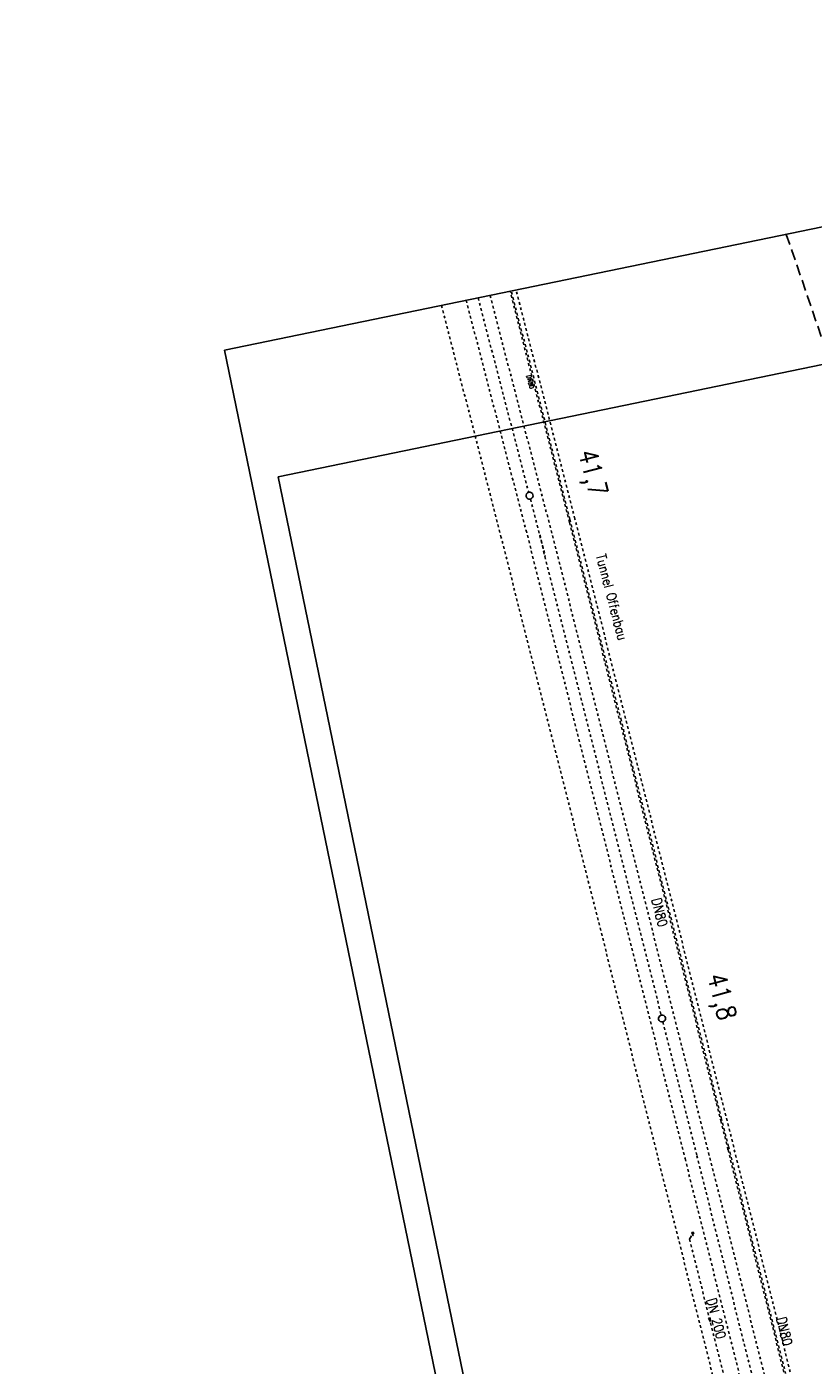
# Model space of a CAD drawing. Extents: x 447045 to 447634, y 442020 to 443192.
# Tile 17 of 24: x 447045 to 447190, y 442943 to 443192. Entities that reach past the tile are written whole.
import ezdxf

# ---------------------------------------------------------------- set-up
doc = ezdxf.new("R2010")
doc.units = 0
doc.header["$LTSCALE"] = 2
doc.header["$MEASUREMENT"] = 0
for name, pattern in [('ACAD_ISO03W100', [0.5, 0.25, -0.25]), ('ACAD_ISO10W100W', [0.5, 0.25, -0.25]), ('AUSGEZOGEN', [0]), ('GESTRICH-X2', [1.5, 1, -0.5]), ('STRICHLINIEX2', [0.5, 0.25, -0.25])]:
    doc.linetypes.add(name, pattern=pattern)
doc.layers.get('0').update_dxf_attribs({"linetype": 'AUSGEZOGEN'})
for name, color, linetype in [('Bahnachse', 7, 'CONTINUOUS'), ('FBR', 8, 'CONTINUOUS'), ('Gleisachsen', 7, 'CONTINUOUS'), ('Ingenieurbauwerke', 15, 'CONTINUOUS'), ('KANAL', 7, 'GESTRICH-X2'), ('Planeinteilung', 6, 'CONTINUOUS'), ('RAHMEN', 250, 'AUSGEZOGEN'), ('SCHLITZRINNE', 8, 'AUSGEZOGEN')]:
    doc.layers.add(name, color=color, linetype=linetype)
doc.styles.add('ROMANS', font='romans.shx', dxfattribs={"width": 0.8})

# ---------------------------------------------------------------- blocks, each defined once
blk = doc.blocks.new('1135297')
for p, q in [((0, 297), (0, 0)), ((0, 0), (1135, 0))]:
    blk.add_line(p, q)
at = {"layer": 'RAHMEN'}
for p, q in [((25, 292), (25, 5)), ((25, 5), (950, 5))]:
    blk.add_line(p, q, dxfattribs=at)

msp = doc.modelspace()

# ---------------------------------------------------------------- hatches: boundary and pattern name
at = {"layer": 'SCHLITZRINNE'}
h = msp.add_hatch(dxfattribs=at)
h.set_pattern_fill('_USER', color=256, scale=1.5, angle=45, style=0, pattern_type=0)
h.set_pattern_definition([(334.2696, (447234.5127, 443158.8401), (0.651206, 1.35127), [])])
edge = h.paths.add_edge_path()
edge.add_arc((464490.72, 449190.25), 18279.89, 199.256988, 199.272591)
edge.add_arc((412789.26, 431110.16), 36491.73, 19.269413, 19.275929, ccw=False)
edge.add_line((447233.13, 443161.27), (447233.61, 443161.43))
edge.add_arc((464490.72, 449190.25), 18280.39, 199.256988, 199.272591)
edge.add_arc((438988.16, 440271.7), 8736.66, 19.248466, 19.281114, ccw=False)
edge.add_arc((439684.88, 440514.98), 7998.68, 19.223819, 19.248466, ccw=False)
edge.add_arc((551443.68, 479485.61), 110359.84, 199.2238149, 199.2304511)
edge.add_arc((461591.93, 448142.36), 15198.2, 199.230451, 199.295414)
edge.add_arc((434066.56, 438505.59), 13965.35, 19.227644, 19.295414, ccw=False)
edge.add_arc((446515.34, 442847.45), 781.13, 18.87406, 19.22764, ccw=False)
edge.add_arc((443272.16, 441738.7), 4208.6, 18.72173, 18.87406, ccw=False)
edge.add_arc((445875.74, 442621.07), 1459.56, 18.15879, 18.72173, ccw=False)
edge.add_arc((444728.65, 442244.84), 2666.77, 17.74233, 18.15879, ccw=False)
edge.add_arc((445572.42, 442514.8), 1780.87, 17.47777, 17.74233, ccw=False)
edge.add_arc((445655.92, 442541.1), 1693.33, 17.20645, 17.47777, ccw=False)
edge.add_arc((445949.74, 442632.08), 1385.75, 16.53427, 17.20645, ccw=False)
edge.add_arc((445777.93, 442581.08), 1564.97, 15.90176, 16.53427, ccw=False)
edge.add_arc((444610.25, 442248.42), 2779.1, 15.71708, 15.90176, ccw=False)
edge.add_arc((445469.38, 442490.19), 1886.6, 15.49292, 15.71708, ccw=False)
edge.add_arc((444501.3, 442221.84), 2891.19, 15.15169, 15.49292, ccw=False)
edge.add_arc((444653, 442262.92), 2734.02, 14.80079, 15.15169, ccw=False)
edge.add_arc((445305.39, 442435.3), 2059.25, 14.55323, 14.80079, ccw=False)
edge.add_arc((445661.58, 442527.77), 1691.25, 14.28005, 14.55323, ccw=False)
edge.add_arc((445825.28, 442569.43), 1522.33, 13.75449, 14.28005, ccw=False)
edge.add_arc((444655.97, 442283.21), 2726.16, 13.36175, 13.75449, ccw=False)
edge.add_arc((444873.74, 442334.94), 2502.33, 13.15637, 13.36175, ccw=False)
edge.add_arc((445203.57, 442412.03), 2163.61, 12.9355, 13.15637, ccw=False)
edge.add_arc((445591.15, 442501.05), 1765.94, 12.36852, 12.9355, ccw=False)
edge.add_arc((445707.26, 442526.51), 1647.07, 11.78144, 12.36852, ccw=False)
edge.add_arc((445429.99, 442468.68), 1930.3, 11.59481, 11.78144, ccw=False)
edge.add_arc((442977.06, 441965.4), 4434.33, 11.47168, 11.59481, ccw=False)
edge.add_arc((444371.69, 442248.42), 3011.27, 11.05089, 11.47168, ccw=False)
edge.add_arc((446428.11, 442650.05), 916, 10.28794, 11.05089, ccw=False)
edge.add_arc((445293.54, 442444.11), 2069.11, 9.83201, 10.28794, ccw=False)
edge.add_arc((438489.77, 441264.98), 8974.3, 9.613081, 9.832007, ccw=False)
edge.add_arc((-516898.98, 279448.69), 977969.75, 9.61226256, 9.61308127, ccw=False)
edge.add_arc((439111.82, 441356.28), 8345.74, 9.603417, 9.612279, ccw=False)
edge.add_arc((371773.63, 429962.75), 76641.01, 9.5908545, 9.6034167, ccw=False)
edge.add_arc((456011.66, 444189.17), 8789.87, 189.542369, 189.651902)
edge.add_arc((455543.19, 444109.5), 8314.68, 189.651902, 189.684092)
edge.add_arc((393564.92, 433546.25), 54557.31, 9.665544, 9.67045, ccw=False)

# ---------------------------------------------------------------- linework, layer by layer
at = {"layer": 'Bahnachse', "linetype": 'ACAD_ISO10W100W'}
for p, q in [((447128.34, 443141.28), (447137.72, 443105.21)), ((447139.76, 443097.35), (447140.77, 443093.4)), ((447162.61, 443007.01), (447168.9, 442982.2)), ((447168.9, 442982.2), (447186.77, 442911.1))]:
    msp.add_line(p, q, dxfattribs=at)
at = {"layer": 'Bahnachse', "linetype": 'ACAD_ISO10W100W', "flags": 128}
msp.add_lwpolyline([(447138.04, 443103.95), (447155.48, 443035.16), (447162.3, 443008.27)], dxfattribs=at)
at = {"layer": 'Bahnachse', "linetype": 'Continuous'}
for centre, start_param, end_param in [((447137.88, 443104.58), 2.598780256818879, 8.881965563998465), ((447162.45, 443007.64), 2.598780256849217, 8.881965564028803)]:
    msp.add_ellipse(centre, major_axis=(-0.46, 0.46), ratio=1, start_param=start_param, end_param=end_param, dxfattribs=at)
at = {"layer": 'FBR'}
for points in [[(447358.95, 442729.41, 0.000005), (447365.21, 442692.44, -0.000003), (447371.47, 442655.47, -0.000003), (447379.82, 442606.17, 0.000003), (447388.17, 442556.87)], [(447349.16, 442787.22, -0.000003), (447350.35, 442780.19, -0.000015)]]:
    msp.add_lwpolyline(points, format="xyb", dxfattribs=at)
at = {"layer": 'FBR', "flags": 128}
msp.add_lwpolyline([(447338.05, 442763.63, -0.000004), (447340.39, 442749.85, -0.000039)], format="xyb", dxfattribs=at)
at = {"layer": 'Gleisachsen', "linetype": 'ACAD_ISO03W100'}
for p, q in [((447130.55, 443141.73), (447141.63, 443099.11)), ((447126.13, 443140.82), (447137.27, 443097.98)), ((447171.08, 442982.75), (447181.64, 442940.71)), ((447166.71, 442981.65), (447177.24, 442939.79))]:
    msp.add_line(p, q, dxfattribs=at)
at = {"layer": 'Gleisachsen', "linetype": 'ACAD_ISO03W100', "flags": 128}
for points in [[(447137.23, 443098.21), (447153.36, 443034.42), (447166.72, 442981.65)], [(447141.64, 443099.12), (447157.63, 443035.91), (447171.08, 442982.75)]]:
    msp.add_lwpolyline(points, dxfattribs=at)
at = {"layer": 'Ingenieurbauwerke', "linetype": 'ACAD_ISO03W100'}
for p, q in [((447145.27, 443099.61), (447154.68, 443062.64)), ((447145.37, 443100.22), (447154.78, 443063.24)), ((447173.33, 442988.65), (447174.68, 442983.29)), ((447173.43, 442989.24), (447174.77, 442983.87)), ((447174.68, 442983.29), (447188.62, 442927.81)), ((447174.77, 442983.87), (447185.34, 442941.82)), ((447167.54, 442966.71), (447205.63, 442815.14))]:
    msp.add_line(p, q, dxfattribs=at)
at = {"layer": 'Ingenieurbauwerke', "linetype": 'STRICHLINIEX2'}
for p, q in [((447155.69, 443063.3), (447146.28, 443100.3)), ((447142.02, 443059.84), (447132.62, 443096.81))]:
    msp.add_line(p, q, dxfattribs=at)
at = {"layer": 'Ingenieurbauwerke', "linetype": 'Continuous'}
for p, q in [((447167.95, 442967.95), (447168.24, 442968.02)), ((447168.02, 442967.66), (447167.95, 442967.95)), ((447168.32, 442967.73), (447168.02, 442967.66)), ((447168.17, 442967.7), (447168.21, 442967.55)), ((447168.24, 442968.02), (447168.32, 442967.73)), ((447167.9, 442967.32), (447167.54, 442966.71)), ((447168.21, 442967.55), (447168.1, 442967.37)), ((447171.04, 442952.07), (447171.37, 442952.16)), ((447171.36, 442951.46), (447171.04, 442952.07)), ((447171.37, 442952.16), (447171.36, 442951.46))]:
    msp.add_line(p, q, dxfattribs=at)
at = {"layer": 'Ingenieurbauwerke', "linetype": 'ACAD_ISO10W100W'}
msp.add_line((447170.45, 442954.8), (447170.45, 442954.8), dxfattribs=at)
at = {"layer": 'Ingenieurbauwerke', "linetype": 'ACAD_ISO03W100', "flags": 128}
for points in [[(447154.68, 443062.64), (447161.12, 443037.13), (447164.02, 443025.65), (447173.33, 442988.65)], [(447154.78, 443063.24), (447161.35, 443037.21), (447164.12, 443026.24), (447173.43, 442989.24)]]:
    msp.add_lwpolyline(points, dxfattribs=at)
at = {"layer": 'Ingenieurbauwerke', "linetype": 'STRICHLINIEX2', "flags": 128}
for points in [[(447189.39, 442929.49), (447165.03, 443026.3), (447162.2, 443037.51), (447155.69, 443063.3)], [(447175.73, 442926.02), (447151.36, 443022.85), (447148.84, 443032.84), (447142.02, 443059.84)]]:
    msp.add_lwpolyline(points, dxfattribs=at)
at = {"layer": 'Ingenieurbauwerke', "linetype": 'ACAD_ISO03W100'}
for centre, major_axis, start_param, end_param in [((432617.34, 439386.46), (-3602.04, 14555.89), -1.563155, -1.560203), ((432612.54, 439385.81), (-3603.02, 14560.85), -1.563139, -1.560226)]:
    msp.add_ellipse(centre, major_axis=major_axis, ratio=1, start_param=start_param, end_param=end_param, dxfattribs=at)
at = {"layer": 'Ingenieurbauwerke', "linetype": 'STRICHLINIEX2'}
for major_axis, start_param, end_param in [((-3604.72, 14567.69), -1.56314, -1.560221), ((-3601.83, 14553.88), -1.563174, -1.560208)]:
    msp.add_ellipse((432606.62, 439384.14), major_axis=major_axis, ratio=1, start_param=start_param, end_param=end_param, dxfattribs=at)
at = {"layer": 'KANAL', "flags": 128}
msp.add_lwpolyline([(447185.48, 443153.05), (447218.3, 443057.15), (447221.62, 443047.44)], dxfattribs=at)

# ---------------------------------------------------------------- block references
at = {"layer": 'Planeinteilung', "linetype": 'Continuous', "rotation": 281.6467705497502}
msp.add_blockref('1135297', (447081.31, 443131.58), dxfattribs=at)

# ---------------------------------------------------------------- texts
at = {"layer": 'Bahnachse', "linetype": 'Continuous', "style": 'ROMANS', "oblique": 0, "width": 0.8334}
for s, p in [('41,7', (447146.88, 443112.63)), ('41,8', (447170.8, 443015.5))]:
    msp.add_text(s, height=3.5, rotation=284.5691, dxfattribs=at).set_placement(p)
at = {"layer": 'Ingenieurbauwerke', "linetype": 'Continuous', "style": 'ROMANS', "oblique": 0}
for s, height, rotation, width, p in [('DN80', 0.8, 284.3257, 0.8, (447137.31, 443126.82)), ('Tunnel Offenbau', 1.8, 284.5691, 0.8334, (447150.18, 443093.47)), ('DN80', 1.8, 283.9007, 0.8337, (447160.49, 443029.69)), ('DN 200', 1.8, 284.5843, 0.8337, (447170.66, 442955.49)), ('DN80', 1.8, 283.8319, 0.8337, (447183.65, 442952.02))]:
    msp.add_text(s, height=height, rotation=rotation, dxfattribs=dict(at, width=width)).set_placement(p)

doc.saveas('drawing.dxf')
